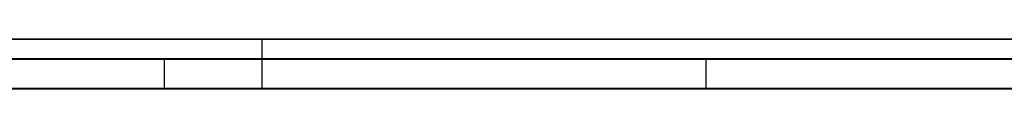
# Model space of a CAD drawing. Extents: x -2.05 to 2.05, y 0 to 2.3.
# Tile 66 of 74: x 1.569686 to 1.579658, y 2.219499 to 2.219999. Entities that reach past the tile are written whole.
import ezdxf

# ---------------------------------------------------------------- set-up
doc = ezdxf.new("R2010")
doc.units = 0
doc.layers.get('0').update_dxf_attribs({"linetype": 'CONTINUOUS'})

# ---------------------------------------------------------------- blocks, each defined once
blk = doc.blocks.new('*U1')
at = {"extrusion": (0, 1, 0)}
for p, q in [((1.978, 2.2199991, -0.83), (-1.978, 2.2199991, -0.83)), ((-1.978, 2.2199991, 0.83), (1.978, 2.2199991, 0.83)), ((0.708, 2.2199991, -0.705), (1.628, 2.2199991, -0.705)), ((1.628, 2.2199991, -0.405), (0.708, 2.2199991, -0.405)), ((1.5721384, 2.2199991, -0.20115), (1.6158282, 2.2199991, -0.32115)), ((1.5883017, 2.2199991, -0.20115), (1.5721384, 2.2199991, -0.20115)), ((1.628, 2.2197991, -0.705), (0.708, 2.2197991, -0.705)), ((0.708, 2.2197991, -0.405), (1.628, 2.2197991, -0.405)), ((1.5870179, 2.2197991, -0.4910237), (1.5554751, 2.2197991, -0.5390237)), ((1.5711485, 2.2197991, -0.5428441), (1.6057281, 2.2197991, -0.4910237)), ((1.5554751, 2.2194991, -0.5390237), (1.5870179, 2.2194991, -0.4910237)), ((1.6057281, 2.2194991, -0.4910237), (1.5711485, 2.2194991, -0.5428441)), ((1.6158282, 2.2194991, -0.32115), (1.5721384, 2.2194991, -0.20115)), ((1.5721384, 2.2194991, -0.20115), (1.5883017, 2.2194991, -0.20115))]:
    blk.add_line(p, q, dxfattribs=at)
for p, q in [((1.978, 2.2199991, -0.83), (-1.978, 2.2199991, -0.83)), ((0.708, 2.2199991, -0.705), (1.628, 2.2199991, -0.705)), ((1.628, 2.2197991, -0.705), (0.708, 2.2197991, -0.705)), ((1.5711485, 2.2197991, -0.5428441), (1.5711485, 2.2194991, -0.5428441)), ((1.5766343, 2.2197991, -0.5582237), (1.5766343, 2.2194991, -0.5582237)), ((1.5766343, 2.2197991, -0.5582237), (1.5766343, 2.2194991, -0.5582237))]:
    blk.add_line(p, q)
at = {"extrusion": (0, 0, -1)}
for p, q in [((-1.978, 2.2199991, 0.83), (1.978, 2.2199991, 0.83)), ((1.628, 2.2199991, -0.405), (0.708, 2.2199991, -0.405)), ((1.5883017, 2.2199991, -0.20115), (1.5721384, 2.2199991, -0.20115)), ((1.5721384, 2.2199991, -0.20115), (1.5721384, 2.2194991, -0.20115)), ((0.708, 2.2197991, -0.405), (1.628, 2.2197991, -0.405)), ((1.5721384, 2.2194991, -0.20115), (1.5883017, 2.2194991, -0.20115))]:
    blk.add_line(p, q, dxfattribs=at)
at = {"extrusion": (0.939659, 0, 0.342113)}
for p, q in [((1.5721384, 2.2199991, -0.20115), (1.6158282, 2.2199991, -0.32115)), ((1.5721384, 2.2199991, -0.20115), (1.5721384, 2.2194991, -0.20115)), ((1.6158282, 2.2194991, -0.32115), (1.5721384, 2.2194991, -0.20115))]:
    blk.add_line(p, q, dxfattribs=at)
at = {"extrusion": (0.835705, 0, -0.549178)}
for p, q in [((1.5870179, 2.2197991, -0.4910237), (1.5554751, 2.2197991, -0.5390237)), ((1.5554751, 2.2194991, -0.5390237), (1.5870179, 2.2194991, -0.4910237))]:
    blk.add_line(p, q, dxfattribs=at)
at = {"extrusion": (-0.831808, 0, 0.555063)}
for p, q in [((1.5711485, 2.2197991, -0.5428441), (1.6057281, 2.2197991, -0.4910237)), ((1.5711485, 2.2197991, -0.5428441), (1.5711485, 2.2194991, -0.5428441)), ((1.6057281, 2.2194991, -0.4910237), (1.5711485, 2.2194991, -0.5428441))]:
    blk.add_line(p, q, dxfattribs=at)
for points in [[(1.5696, 2.2198, -0.554332), (1.56971, 2.2198, -0.554376), (1.56983, 2.2198, -0.554421), (1.56994, 2.2198, -0.554466), (1.57005, 2.2198, -0.554512), (1.57017, 2.2198, -0.554558), (1.57028, 2.2198, -0.554604), (1.57039, 2.2198, -0.554652), (1.57051, 2.2198, -0.554699), (1.57062, 2.2198, -0.554747), (1.57073, 2.2198, -0.554795), (1.57084, 2.2198, -0.554844), (1.57096, 2.2198, -0.554893), (1.57107, 2.2198, -0.554943), (1.57118, 2.2198, -0.554993), (1.57129, 2.2198, -0.555044), (1.5714, 2.2198, -0.555095), (1.57151, 2.2198, -0.555146), (1.57162, 2.2198, -0.555198), (1.57173, 2.2198, -0.555251), (1.57184, 2.2198, -0.555304), (1.57195, 2.2198, -0.555357), (1.57206, 2.2198, -0.555411), (1.57217, 2.2198, -0.555465), (1.57228, 2.2198, -0.55552), (1.57239, 2.2198, -0.555575), (1.5725, 2.2198, -0.55563), (1.57261, 2.2198, -0.555686), (1.57271, 2.2198, -0.555743), (1.57282, 2.2198, -0.5558), (1.57293, 2.2198, -0.555857), (1.57304, 2.2198, -0.555915), (1.57314, 2.2198, -0.555973), (1.57325, 2.2198, -0.556032), (1.57336, 2.2198, -0.556091), (1.57346, 2.2198, -0.556151), (1.57357, 2.2198, -0.556211), (1.57367, 2.2198, -0.556272), (1.57378, 2.2198, -0.556333), (1.57389, 2.2198, -0.556394), (1.57399, 2.2198, -0.556456), (1.5741, 2.2198, -0.556518), (1.5742, 2.2198, -0.556581), (1.5743, 2.2198, -0.556644), (1.57441, 2.2198, -0.556708), (1.57451, 2.2198, -0.556772), (1.57462, 2.2198, -0.556837), (1.57472, 2.2198, -0.556902), (1.57482, 2.2198, -0.556967), (1.57492, 2.2198, -0.557033), (1.57503, 2.2198, -0.5571), (1.57513, 2.2198, -0.557167), (1.57523, 2.2198, -0.557234), (1.57533, 2.2198, -0.557302), (1.57543, 2.2198, -0.55737), (1.57554, 2.2198, -0.557439), (1.57564, 2.2198, -0.557508), (1.57574, 2.2198, -0.557577), (1.57584, 2.2198, -0.557647), (1.57594, 2.2198, -0.557718), (1.57604, 2.2198, -0.557789), (1.57614, 2.2198, -0.55786), (1.57624, 2.2198, -0.557932), (1.57634, 2.2198, -0.558004), (1.57644, 2.2198, -0.558077), (1.57654, 2.2198, -0.55815), (1.57663, 2.2198, -0.558224)], [(1.5696, 2.2198, -0.554332), (1.56971, 2.2198, -0.554376), (1.56983, 2.2198, -0.554421), (1.56994, 2.2198, -0.554466), (1.57005, 2.2198, -0.554512), (1.57017, 2.2198, -0.554558), (1.57028, 2.2198, -0.554604), (1.57039, 2.2198, -0.554652), (1.57051, 2.2198, -0.554699), (1.57062, 2.2198, -0.554747), (1.57073, 2.2198, -0.554795), (1.57084, 2.2198, -0.554844), (1.57096, 2.2198, -0.554893), (1.57107, 2.2198, -0.554943), (1.57118, 2.2198, -0.554993), (1.57129, 2.2198, -0.555044), (1.5714, 2.2198, -0.555095), (1.57151, 2.2198, -0.555146), (1.57162, 2.2198, -0.555198), (1.57173, 2.2198, -0.555251), (1.57184, 2.2198, -0.555304), (1.57195, 2.2198, -0.555357), (1.57206, 2.2198, -0.555411), (1.57217, 2.2198, -0.555465), (1.57228, 2.2198, -0.55552), (1.57239, 2.2198, -0.555575), (1.5725, 2.2198, -0.55563), (1.57261, 2.2198, -0.555686), (1.57271, 2.2198, -0.555743), (1.57282, 2.2198, -0.5558), (1.57293, 2.2198, -0.555857), (1.57304, 2.2198, -0.555915), (1.57314, 2.2198, -0.555973), (1.57325, 2.2198, -0.556032), (1.57336, 2.2198, -0.556091), (1.57346, 2.2198, -0.556151), (1.57357, 2.2198, -0.556211), (1.57367, 2.2198, -0.556272), (1.57378, 2.2198, -0.556333), (1.57389, 2.2198, -0.556394), (1.57399, 2.2198, -0.556456), (1.5741, 2.2198, -0.556518), (1.5742, 2.2198, -0.556581), (1.5743, 2.2198, -0.556644), (1.57441, 2.2198, -0.556708), (1.57451, 2.2198, -0.556772), (1.57462, 2.2198, -0.556837), (1.57472, 2.2198, -0.556902), (1.57482, 2.2198, -0.556967), (1.57492, 2.2198, -0.557033), (1.57503, 2.2198, -0.5571), (1.57513, 2.2198, -0.557167), (1.57523, 2.2198, -0.557234), (1.57533, 2.2198, -0.557302), (1.57543, 2.2198, -0.55737), (1.57554, 2.2198, -0.557439), (1.57564, 2.2198, -0.557508), (1.57574, 2.2198, -0.557577), (1.57584, 2.2198, -0.557647), (1.57594, 2.2198, -0.557718), (1.57604, 2.2198, -0.557789), (1.57614, 2.2198, -0.55786), (1.57624, 2.2198, -0.557932), (1.57634, 2.2198, -0.558004), (1.57644, 2.2198, -0.558077), (1.57654, 2.2198, -0.55815), (1.57663, 2.2198, -0.558224)], [(1.57968, 2.2198, -0.595321), (1.57961, 2.2198, -0.595359), (1.57953, 2.2198, -0.595396), (1.57945, 2.2198, -0.595434), (1.57937, 2.2198, -0.595471), (1.57929, 2.2198, -0.595507), (1.57922, 2.2198, -0.595544), (1.57914, 2.2198, -0.59558), (1.57906, 2.2198, -0.595615), (1.57898, 2.2198, -0.595651), (1.5789, 2.2198, -0.595686), (1.57882, 2.2198, -0.59572), (1.57874, 2.2198, -0.595755), (1.57866, 2.2198, -0.595789), (1.57858, 2.2198, -0.595822), (1.5785, 2.2198, -0.595856), (1.57841, 2.2198, -0.595889), (1.57833, 2.2198, -0.595922), (1.57825, 2.2198, -0.595954), (1.57817, 2.2198, -0.595986), (1.57809, 2.2198, -0.596018), (1.578, 2.2198, -0.59605), (1.57792, 2.2198, -0.596081), (1.57784, 2.2198, -0.596112), (1.57775, 2.2198, -0.596142), (1.57767, 2.2198, -0.596172), (1.57758, 2.2198, -0.596202), (1.5775, 2.2198, -0.596232), (1.57742, 2.2198, -0.596261), (1.57733, 2.2198, -0.59629), (1.57724, 2.2198, -0.596318), (1.57716, 2.2198, -0.596347), (1.57707, 2.2198, -0.596374), (1.57699, 2.2198, -0.596402), (1.5769, 2.2198, -0.596429), (1.57681, 2.2198, -0.596456), (1.57673, 2.2198, -0.596483), (1.57664, 2.2198, -0.596509), (1.57655, 2.2198, -0.596535), (1.57646, 2.2198, -0.596561), (1.57638, 2.2198, -0.596586), (1.57629, 2.2198, -0.596611), (1.5762, 2.2198, -0.596636), (1.57611, 2.2198, -0.59666), (1.57602, 2.2198, -0.596684), (1.57593, 2.2198, -0.596708), (1.57584, 2.2198, -0.596732), (1.57575, 2.2198, -0.596755), (1.57566, 2.2198, -0.596777), (1.57557, 2.2198, -0.5968), (1.57548, 2.2198, -0.596822), (1.57539, 2.2198, -0.596844), (1.5753, 2.2198, -0.596865), (1.57521, 2.2198, -0.596886), (1.57511, 2.2198, -0.596907), (1.57502, 2.2198, -0.596928), (1.57493, 2.2198, -0.596948), (1.57483, 2.2198, -0.596968), (1.57474, 2.2198, -0.596988), (1.57465, 2.2198, -0.597008), (1.57455, 2.2198, -0.597027), (1.57446, 2.2198, -0.597046), (1.57436, 2.2198, -0.597065), (1.57427, 2.2198, -0.597084), (1.57417, 2.2198, -0.597103), (1.57407, 2.2198, -0.597121), (1.57398, 2.2198, -0.597139), (1.57388, 2.2198, -0.597157), (1.57378, 2.2198, -0.597175), (1.57368, 2.2198, -0.597192), (1.57358, 2.2198, -0.59721), (1.57348, 2.2198, -0.597227), (1.57338, 2.2198, -0.597244), (1.57328, 2.2198, -0.59726), (1.57318, 2.2198, -0.597277), (1.57308, 2.2198, -0.597293), (1.57298, 2.2198, -0.597309), (1.57288, 2.2198, -0.597325), (1.57277, 2.2198, -0.59734), (1.57267, 2.2198, -0.597356), (1.57257, 2.2198, -0.597371), (1.57246, 2.2198, -0.597386), (1.57236, 2.2198, -0.597401), (1.57225, 2.2198, -0.597415), (1.57215, 2.2198, -0.597429), (1.57204, 2.2198, -0.597443), (1.57194, 2.2198, -0.597457), (1.57183, 2.2198, -0.597471), (1.57172, 2.2198, -0.597484), (1.57161, 2.2198, -0.597498), (1.57151, 2.2198, -0.597511), (1.5714, 2.2198, -0.597523), (1.57129, 2.2198, -0.597536), (1.57118, 2.2198, -0.597548), (1.57107, 2.2198, -0.59756), (1.57096, 2.2198, -0.597572), (1.57085, 2.2198, -0.597584), (1.57074, 2.2198, -0.597595), (1.57062, 2.2198, -0.597607), (1.57051, 2.2198, -0.597618), (1.5704, 2.2198, -0.597629), (1.57029, 2.2198, -0.597639), (1.57017, 2.2198, -0.59765), (1.57006, 2.2198, -0.59766), (1.56994, 2.2198, -0.59767), (1.56983, 2.2198, -0.59768), (1.56971, 2.2198, -0.597689), (1.5696, 2.2198, -0.597699)], [(1.57968, 2.2198, -0.595321), (1.57961, 2.2198, -0.595359), (1.57953, 2.2198, -0.595396), (1.57945, 2.2198, -0.595434), (1.57937, 2.2198, -0.595471), (1.57929, 2.2198, -0.595507), (1.57922, 2.2198, -0.595544), (1.57914, 2.2198, -0.59558), (1.57906, 2.2198, -0.595615), (1.57898, 2.2198, -0.595651), (1.5789, 2.2198, -0.595686), (1.57882, 2.2198, -0.59572), (1.57874, 2.2198, -0.595755), (1.57866, 2.2198, -0.595789), (1.57858, 2.2198, -0.595822), (1.5785, 2.2198, -0.595856), (1.57841, 2.2198, -0.595889), (1.57833, 2.2198, -0.595922), (1.57825, 2.2198, -0.595954), (1.57817, 2.2198, -0.595986), (1.57809, 2.2198, -0.596018), (1.578, 2.2198, -0.59605), (1.57792, 2.2198, -0.596081), (1.57784, 2.2198, -0.596112), (1.57775, 2.2198, -0.596142), (1.57767, 2.2198, -0.596172), (1.57758, 2.2198, -0.596202), (1.5775, 2.2198, -0.596232), (1.57742, 2.2198, -0.596261), (1.57733, 2.2198, -0.59629), (1.57724, 2.2198, -0.596318), (1.57716, 2.2198, -0.596347), (1.57707, 2.2198, -0.596374), (1.57699, 2.2198, -0.596402), (1.5769, 2.2198, -0.596429), (1.57681, 2.2198, -0.596456), (1.57673, 2.2198, -0.596483), (1.57664, 2.2198, -0.596509), (1.57655, 2.2198, -0.596535), (1.57646, 2.2198, -0.596561), (1.57638, 2.2198, -0.596586), (1.57629, 2.2198, -0.596611), (1.5762, 2.2198, -0.596636), (1.57611, 2.2198, -0.59666), (1.57602, 2.2198, -0.596684), (1.57593, 2.2198, -0.596708), (1.57584, 2.2198, -0.596732), (1.57575, 2.2198, -0.596755), (1.57566, 2.2198, -0.596777), (1.57557, 2.2198, -0.5968), (1.57548, 2.2198, -0.596822), (1.57539, 2.2198, -0.596844), (1.5753, 2.2198, -0.596865), (1.57521, 2.2198, -0.596886), (1.57511, 2.2198, -0.596907), (1.57502, 2.2198, -0.596928), (1.57493, 2.2198, -0.596948), (1.57483, 2.2198, -0.596968), (1.57474, 2.2198, -0.596988), (1.57465, 2.2198, -0.597008), (1.57455, 2.2198, -0.597027), (1.57446, 2.2198, -0.597046), (1.57436, 2.2198, -0.597065), (1.57427, 2.2198, -0.597084), (1.57417, 2.2198, -0.597103), (1.57407, 2.2198, -0.597121), (1.57398, 2.2198, -0.597139), (1.57388, 2.2198, -0.597157), (1.57378, 2.2198, -0.597175), (1.57368, 2.2198, -0.597192), (1.57358, 2.2198, -0.59721), (1.57348, 2.2198, -0.597227), (1.57338, 2.2198, -0.597244), (1.57328, 2.2198, -0.59726), (1.57318, 2.2198, -0.597277), (1.57308, 2.2198, -0.597293), (1.57298, 2.2198, -0.597309), (1.57288, 2.2198, -0.597325), (1.57277, 2.2198, -0.59734), (1.57267, 2.2198, -0.597356), (1.57257, 2.2198, -0.597371), (1.57246, 2.2198, -0.597386), (1.57236, 2.2198, -0.597401), (1.57225, 2.2198, -0.597415), (1.57215, 2.2198, -0.597429), (1.57204, 2.2198, -0.597443), (1.57194, 2.2198, -0.597457), (1.57183, 2.2198, -0.597471), (1.57172, 2.2198, -0.597484), (1.57161, 2.2198, -0.597498), (1.57151, 2.2198, -0.597511), (1.5714, 2.2198, -0.597523), (1.57129, 2.2198, -0.597536), (1.57118, 2.2198, -0.597548), (1.57107, 2.2198, -0.59756), (1.57096, 2.2198, -0.597572), (1.57085, 2.2198, -0.597584), (1.57074, 2.2198, -0.597595), (1.57062, 2.2198, -0.597607), (1.57051, 2.2198, -0.597618), (1.5704, 2.2198, -0.597629), (1.57029, 2.2198, -0.597639), (1.57017, 2.2198, -0.59765), (1.57006, 2.2198, -0.59766), (1.56994, 2.2198, -0.59767), (1.56983, 2.2198, -0.59768), (1.56971, 2.2198, -0.597689), (1.5696, 2.2198, -0.597699)], [(1.56954, 2.2198, -0.610979), (1.56975, 2.2198, -0.610973), (1.56996, 2.2198, -0.610968), (1.57018, 2.2198, -0.610961), (1.57039, 2.2198, -0.610955), (1.5706, 2.2198, -0.610948), (1.57081, 2.2198, -0.610941), (1.57102, 2.2198, -0.610934), (1.57122, 2.2198, -0.610926), (1.57143, 2.2198, -0.610918), (1.57164, 2.2198, -0.61091), (1.57184, 2.2198, -0.610902), (1.57204, 2.2198, -0.610893), (1.57225, 2.2198, -0.610884), (1.57245, 2.2198, -0.610874), (1.57265, 2.2198, -0.610864), (1.57285, 2.2198, -0.610854), (1.57305, 2.2198, -0.610844), (1.57325, 2.2198, -0.610833), (1.57345, 2.2198, -0.610822), (1.57364, 2.2198, -0.610811), (1.57384, 2.2198, -0.610799), (1.57404, 2.2198, -0.610787), (1.57423, 2.2198, -0.610775), (1.57442, 2.2198, -0.610762), (1.57462, 2.2198, -0.610749), (1.57481, 2.2198, -0.610736), (1.575, 2.2198, -0.610722), (1.57519, 2.2198, -0.610708), (1.57538, 2.2198, -0.610694), (1.57556, 2.2198, -0.61068), (1.57575, 2.2198, -0.610665), (1.57594, 2.2198, -0.61065), (1.57612, 2.2198, -0.610634), (1.57631, 2.2198, -0.610619), (1.57649, 2.2198, -0.610603), (1.57667, 2.2198, -0.610586), (1.57685, 2.2198, -0.61057), (1.57703, 2.2198, -0.610553), (1.57721, 2.2198, -0.610535), (1.57739, 2.2198, -0.610518), (1.57757, 2.2198, -0.6105), (1.57775, 2.2198, -0.610482), (1.57792, 2.2198, -0.610463), (1.5781, 2.2198, -0.610444), (1.57827, 2.2198, -0.610425), (1.57845, 2.2198, -0.610406), (1.57862, 2.2198, -0.610386), (1.57879, 2.2198, -0.610366), (1.57896, 2.2198, -0.610345), (1.57913, 2.2198, -0.610325), (1.5793, 2.2198, -0.610304), (1.57947, 2.2198, -0.610282), (1.57963, 2.2198, -0.610261), (1.5798, 2.2198, -0.610239)], [(1.56954, 2.2198, -0.610979), (1.56975, 2.2198, -0.610973), (1.56996, 2.2198, -0.610968), (1.57018, 2.2198, -0.610961), (1.57039, 2.2198, -0.610955), (1.5706, 2.2198, -0.610948), (1.57081, 2.2198, -0.610941), (1.57102, 2.2198, -0.610934), (1.57122, 2.2198, -0.610926), (1.57143, 2.2198, -0.610918), (1.57164, 2.2198, -0.61091), (1.57184, 2.2198, -0.610902), (1.57204, 2.2198, -0.610893), (1.57225, 2.2198, -0.610884), (1.57245, 2.2198, -0.610874), (1.57265, 2.2198, -0.610864), (1.57285, 2.2198, -0.610854), (1.57305, 2.2198, -0.610844), (1.57325, 2.2198, -0.610833), (1.57345, 2.2198, -0.610822), (1.57364, 2.2198, -0.610811), (1.57384, 2.2198, -0.610799), (1.57404, 2.2198, -0.610787), (1.57423, 2.2198, -0.610775), (1.57442, 2.2198, -0.610762), (1.57462, 2.2198, -0.610749), (1.57481, 2.2198, -0.610736), (1.575, 2.2198, -0.610722), (1.57519, 2.2198, -0.610708), (1.57538, 2.2198, -0.610694), (1.57556, 2.2198, -0.61068), (1.57575, 2.2198, -0.610665), (1.57594, 2.2198, -0.61065), (1.57612, 2.2198, -0.610634), (1.57631, 2.2198, -0.610619), (1.57649, 2.2198, -0.610603), (1.57667, 2.2198, -0.610586), (1.57685, 2.2198, -0.61057), (1.57703, 2.2198, -0.610553), (1.57721, 2.2198, -0.610535), (1.57739, 2.2198, -0.610518), (1.57757, 2.2198, -0.6105), (1.57775, 2.2198, -0.610482), (1.57792, 2.2198, -0.610463), (1.5781, 2.2198, -0.610444), (1.57827, 2.2198, -0.610425), (1.57845, 2.2198, -0.610406), (1.57862, 2.2198, -0.610386), (1.57879, 2.2198, -0.610366), (1.57896, 2.2198, -0.610345), (1.57913, 2.2198, -0.610325), (1.5793, 2.2198, -0.610304), (1.57947, 2.2198, -0.610282), (1.57963, 2.2198, -0.610261), (1.5798, 2.2198, -0.610239)], [(1.57988, 2.2198, -0.546158), (1.5796, 2.2198, -0.546023), (1.57932, 2.2198, -0.545889), (1.57903, 2.2198, -0.545756), (1.57874, 2.2198, -0.545625), (1.57846, 2.2198, -0.545496), (1.57817, 2.2198, -0.545368), (1.57787, 2.2198, -0.545242), (1.57758, 2.2198, -0.545117), (1.57729, 2.2198, -0.544993), (1.57699, 2.2198, -0.544872), (1.5767, 2.2198, -0.544751), (1.5764, 2.2198, -0.544632), (1.5761, 2.2198, -0.544515), (1.5758, 2.2198, -0.544399), (1.5755, 2.2198, -0.544285), (1.5752, 2.2198, -0.544172), (1.5749, 2.2198, -0.544061), (1.57459, 2.2198, -0.543951), (1.57428, 2.2198, -0.543843), (1.57398, 2.2198, -0.543736), (1.57367, 2.2198, -0.543631), (1.57336, 2.2198, -0.543527), (1.57305, 2.2198, -0.543425), (1.57273, 2.2198, -0.543325), (1.57242, 2.2198, -0.543226), (1.5721, 2.2198, -0.543128), (1.57179, 2.2198, -0.543032), (1.57147, 2.2198, -0.542937), (1.57115, 2.2198, -0.542844)], [(1.57988, 2.2198, -0.546158), (1.5796, 2.2198, -0.546023), (1.57932, 2.2198, -0.545889), (1.57903, 2.2198, -0.545756), (1.57874, 2.2198, -0.545625), (1.57846, 2.2198, -0.545496), (1.57817, 2.2198, -0.545368), (1.57787, 2.2198, -0.545242), (1.57758, 2.2198, -0.545117), (1.57729, 2.2198, -0.544993), (1.57699, 2.2198, -0.544872), (1.5767, 2.2198, -0.544751), (1.5764, 2.2198, -0.544632), (1.5761, 2.2198, -0.544515), (1.5758, 2.2198, -0.544399), (1.5755, 2.2198, -0.544285), (1.5752, 2.2198, -0.544172), (1.5749, 2.2198, -0.544061), (1.57459, 2.2198, -0.543951), (1.57428, 2.2198, -0.543843), (1.57398, 2.2198, -0.543736), (1.57367, 2.2198, -0.543631), (1.57336, 2.2198, -0.543527), (1.57305, 2.2198, -0.543425), (1.57273, 2.2198, -0.543325), (1.57242, 2.2198, -0.543226), (1.5721, 2.2198, -0.543128), (1.57179, 2.2198, -0.543032), (1.57147, 2.2198, -0.542937), (1.57115, 2.2198, -0.542844)], [(1.57663, 2.2198, -0.558224), (1.57674, 2.2198, -0.55831), (1.57685, 2.2198, -0.558397), (1.57696, 2.2198, -0.558484), (1.57707, 2.2198, -0.558572), (1.57718, 2.2198, -0.55866), (1.57729, 2.2198, -0.558748), (1.5774, 2.2198, -0.558837), (1.5775, 2.2198, -0.558926), (1.57761, 2.2198, -0.559016), (1.57772, 2.2198, -0.559106), (1.57782, 2.2198, -0.559197), (1.57793, 2.2198, -0.559288), (1.57803, 2.2198, -0.559379), (1.57813, 2.2198, -0.559471), (1.57824, 2.2198, -0.559563), (1.57834, 2.2198, -0.559656), (1.57844, 2.2198, -0.559749), (1.57854, 2.2198, -0.559843), (1.57865, 2.2198, -0.559936), (1.57875, 2.2198, -0.560031), (1.57885, 2.2198, -0.560126), (1.57895, 2.2198, -0.560221), (1.57905, 2.2198, -0.560316), (1.57914, 2.2198, -0.560412), (1.57924, 2.2198, -0.560509), (1.57934, 2.2198, -0.560606), (1.57944, 2.2198, -0.560703), (1.57953, 2.2198, -0.5608), (1.57963, 2.2198, -0.560899), (1.57973, 2.2198, -0.560997)], [(1.57663, 2.2198, -0.558224), (1.57674, 2.2198, -0.55831), (1.57685, 2.2198, -0.558397), (1.57696, 2.2198, -0.558484), (1.57707, 2.2198, -0.558572), (1.57718, 2.2198, -0.55866), (1.57729, 2.2198, -0.558748), (1.5774, 2.2198, -0.558837), (1.5775, 2.2198, -0.558926), (1.57761, 2.2198, -0.559016), (1.57772, 2.2198, -0.559106), (1.57782, 2.2198, -0.559197), (1.57793, 2.2198, -0.559288), (1.57803, 2.2198, -0.559379), (1.57813, 2.2198, -0.559471), (1.57824, 2.2198, -0.559563), (1.57834, 2.2198, -0.559656), (1.57844, 2.2198, -0.559749), (1.57854, 2.2198, -0.559843), (1.57865, 2.2198, -0.559936), (1.57875, 2.2198, -0.560031), (1.57885, 2.2198, -0.560126), (1.57895, 2.2198, -0.560221), (1.57905, 2.2198, -0.560316), (1.57914, 2.2198, -0.560412), (1.57924, 2.2198, -0.560509), (1.57934, 2.2198, -0.560606), (1.57944, 2.2198, -0.560703), (1.57953, 2.2198, -0.5608), (1.57963, 2.2198, -0.560899), (1.57973, 2.2198, -0.560997)], [(1.56958, 2.2195, -0.554324), (1.56975, 2.2195, -0.554391), (1.56992, 2.2195, -0.554459), (1.57009, 2.2195, -0.554527), (1.57026, 2.2195, -0.554597), (1.57043, 2.2195, -0.554668), (1.5706, 2.2195, -0.55474), (1.57077, 2.2195, -0.554812), (1.57094, 2.2195, -0.554886), (1.57111, 2.2195, -0.554961), (1.57128, 2.2195, -0.555037), (1.57144, 2.2195, -0.555114), (1.57161, 2.2195, -0.555192), (1.57177, 2.2195, -0.555271), (1.57194, 2.2195, -0.555351), (1.5721, 2.2195, -0.555432), (1.57227, 2.2195, -0.555514), (1.57243, 2.2195, -0.555597), (1.57259, 2.2195, -0.555681), (1.57276, 2.2195, -0.555766), (1.57292, 2.2195, -0.555852), (1.57308, 2.2195, -0.555939), (1.57324, 2.2195, -0.556027), (1.5734, 2.2195, -0.556116), (1.57356, 2.2195, -0.556206), (1.57372, 2.2195, -0.556298), (1.57388, 2.2195, -0.55639), (1.57404, 2.2195, -0.556483), (1.57419, 2.2195, -0.556577), (1.57435, 2.2195, -0.556672), (1.57451, 2.2195, -0.556769), (1.57466, 2.2195, -0.556866), (1.57482, 2.2195, -0.556964), (1.57497, 2.2195, -0.557064), (1.57513, 2.2195, -0.557164), (1.57528, 2.2195, -0.557265), (1.57543, 2.2195, -0.557368), (1.57558, 2.2195, -0.557471), (1.57574, 2.2195, -0.557576), (1.57589, 2.2195, -0.557681), (1.57604, 2.2195, -0.557788), (1.57619, 2.2195, -0.557895), (1.57634, 2.2195, -0.558004), (1.57649, 2.2195, -0.558113), (1.57663, 2.2195, -0.558224)], [(1.56958, 2.2195, -0.554324), (1.56975, 2.2195, -0.554391), (1.56992, 2.2195, -0.554459), (1.57009, 2.2195, -0.554527), (1.57026, 2.2195, -0.554597), (1.57043, 2.2195, -0.554668), (1.5706, 2.2195, -0.55474), (1.57077, 2.2195, -0.554812), (1.57094, 2.2195, -0.554886), (1.57111, 2.2195, -0.554961), (1.57128, 2.2195, -0.555037), (1.57144, 2.2195, -0.555114), (1.57161, 2.2195, -0.555192), (1.57177, 2.2195, -0.555271), (1.57194, 2.2195, -0.555351), (1.5721, 2.2195, -0.555432), (1.57227, 2.2195, -0.555514), (1.57243, 2.2195, -0.555597), (1.57259, 2.2195, -0.555681), (1.57276, 2.2195, -0.555766), (1.57292, 2.2195, -0.555852), (1.57308, 2.2195, -0.555939), (1.57324, 2.2195, -0.556027), (1.5734, 2.2195, -0.556116), (1.57356, 2.2195, -0.556206), (1.57372, 2.2195, -0.556298), (1.57388, 2.2195, -0.55639), (1.57404, 2.2195, -0.556483), (1.57419, 2.2195, -0.556577), (1.57435, 2.2195, -0.556672), (1.57451, 2.2195, -0.556769), (1.57466, 2.2195, -0.556866), (1.57482, 2.2195, -0.556964), (1.57497, 2.2195, -0.557064), (1.57513, 2.2195, -0.557164), (1.57528, 2.2195, -0.557265), (1.57543, 2.2195, -0.557368), (1.57558, 2.2195, -0.557471), (1.57574, 2.2195, -0.557576), (1.57589, 2.2195, -0.557681), (1.57604, 2.2195, -0.557788), (1.57619, 2.2195, -0.557895), (1.57634, 2.2195, -0.558004), (1.57649, 2.2195, -0.558113), (1.57663, 2.2195, -0.558224)], [(1.57971, 2.2195, -0.595306), (1.5796, 2.2195, -0.595363), (1.57948, 2.2195, -0.595419), (1.57936, 2.2195, -0.595475), (1.57925, 2.2195, -0.59553), (1.57913, 2.2195, -0.595584), (1.57901, 2.2195, -0.595638), (1.57889, 2.2195, -0.59569), (1.57877, 2.2195, -0.595742), (1.57865, 2.2195, -0.595794), (1.57852, 2.2195, -0.595844), (1.5784, 2.2195, -0.595894), (1.57828, 2.2195, -0.595943), (1.57816, 2.2195, -0.595991), (1.57803, 2.2195, -0.596039), (1.57791, 2.2195, -0.596086), (1.57778, 2.2195, -0.596132), (1.57765, 2.2195, -0.596177), (1.57753, 2.2195, -0.596222), (1.5774, 2.2195, -0.596266), (1.57727, 2.2195, -0.596309), (1.57714, 2.2195, -0.596352), (1.57701, 2.2195, -0.596394), (1.57688, 2.2195, -0.596435), (1.57675, 2.2195, -0.596475), (1.57662, 2.2195, -0.596515), (1.57649, 2.2195, -0.596553), (1.57636, 2.2195, -0.596592), (1.57622, 2.2195, -0.596629), (1.57609, 2.2195, -0.596666), (1.57596, 2.2195, -0.596702), (1.57582, 2.2195, -0.596737), (1.57569, 2.2195, -0.596771), (1.57555, 2.2195, -0.596805), (1.57541, 2.2195, -0.596838), (1.57527, 2.2195, -0.596871), (1.57514, 2.2195, -0.596902), (1.575, 2.2195, -0.596933), (1.57486, 2.2195, -0.596963), (1.57472, 2.2195, -0.596993), (1.57457, 2.2195, -0.597023), (1.57443, 2.2195, -0.597052), (1.57429, 2.2195, -0.59708), (1.57414, 2.2195, -0.597108), (1.574, 2.2195, -0.597135), (1.57385, 2.2195, -0.597162), (1.5737, 2.2195, -0.597189), (1.57355, 2.2195, -0.597215), (1.5734, 2.2195, -0.59724), (1.57325, 2.2195, -0.597265), (1.5731, 2.2195, -0.59729), (1.57295, 2.2195, -0.597314), (1.57279, 2.2195, -0.597337), (1.57264, 2.2195, -0.597361), (1.57248, 2.2195, -0.597383), (1.57232, 2.2195, -0.597405), (1.57217, 2.2195, -0.597427), (1.57201, 2.2195, -0.597448), (1.57185, 2.2195, -0.597469), (1.57168, 2.2195, -0.597489), (1.57152, 2.2195, -0.597508), (1.57136, 2.2195, -0.597528), (1.57119, 2.2195, -0.597546), (1.57103, 2.2195, -0.597565), (1.57086, 2.2195, -0.597582), (1.5707, 2.2195, -0.5976), (1.57053, 2.2195, -0.597616), (1.57036, 2.2195, -0.597633), (1.57019, 2.2195, -0.597648), (1.57002, 2.2195, -0.597664), (1.56984, 2.2195, -0.597679), (1.56967, 2.2195, -0.597693)], [(1.57971, 2.2195, -0.595306), (1.5796, 2.2195, -0.595363), (1.57948, 2.2195, -0.595419), (1.57936, 2.2195, -0.595475), (1.57925, 2.2195, -0.59553), (1.57913, 2.2195, -0.595584), (1.57901, 2.2195, -0.595638), (1.57889, 2.2195, -0.59569), (1.57877, 2.2195, -0.595742), (1.57865, 2.2195, -0.595794), (1.57852, 2.2195, -0.595844), (1.5784, 2.2195, -0.595894), (1.57828, 2.2195, -0.595943), (1.57816, 2.2195, -0.595991), (1.57803, 2.2195, -0.596039), (1.57791, 2.2195, -0.596086), (1.57778, 2.2195, -0.596132), (1.57765, 2.2195, -0.596177), (1.57753, 2.2195, -0.596222), (1.5774, 2.2195, -0.596266), (1.57727, 2.2195, -0.596309), (1.57714, 2.2195, -0.596352), (1.57701, 2.2195, -0.596394), (1.57688, 2.2195, -0.596435), (1.57675, 2.2195, -0.596475), (1.57662, 2.2195, -0.596515), (1.57649, 2.2195, -0.596553), (1.57636, 2.2195, -0.596592), (1.57622, 2.2195, -0.596629), (1.57609, 2.2195, -0.596666), (1.57596, 2.2195, -0.596702), (1.57582, 2.2195, -0.596737), (1.57569, 2.2195, -0.596771), (1.57555, 2.2195, -0.596805), (1.57541, 2.2195, -0.596838), (1.57527, 2.2195, -0.596871), (1.57514, 2.2195, -0.596902), (1.575, 2.2195, -0.596933), (1.57486, 2.2195, -0.596963), (1.57472, 2.2195, -0.596993), (1.57457, 2.2195, -0.597023), (1.57443, 2.2195, -0.597052), (1.57429, 2.2195, -0.59708), (1.57414, 2.2195, -0.597108), (1.574, 2.2195, -0.597135), (1.57385, 2.2195, -0.597162), (1.5737, 2.2195, -0.597189), (1.57355, 2.2195, -0.597215), (1.5734, 2.2195, -0.59724), (1.57325, 2.2195, -0.597265), (1.5731, 2.2195, -0.59729), (1.57295, 2.2195, -0.597314), (1.57279, 2.2195, -0.597337), (1.57264, 2.2195, -0.597361), (1.57248, 2.2195, -0.597383), (1.57232, 2.2195, -0.597405), (1.57217, 2.2195, -0.597427), (1.57201, 2.2195, -0.597448), (1.57185, 2.2195, -0.597469), (1.57168, 2.2195, -0.597489), (1.57152, 2.2195, -0.597508), (1.57136, 2.2195, -0.597528), (1.57119, 2.2195, -0.597546), (1.57103, 2.2195, -0.597565), (1.57086, 2.2195, -0.597582), (1.5707, 2.2195, -0.5976), (1.57053, 2.2195, -0.597616), (1.57036, 2.2195, -0.597633), (1.57019, 2.2195, -0.597648), (1.57002, 2.2195, -0.597664), (1.56984, 2.2195, -0.597679), (1.56967, 2.2195, -0.597693)], [(1.57975, 2.2195, -0.610246), (1.5795, 2.2195, -0.610278), (1.57924, 2.2195, -0.61031), (1.57899, 2.2195, -0.610342), (1.57873, 2.2195, -0.610372), (1.57847, 2.2195, -0.610402), (1.57821, 2.2195, -0.610432), (1.57795, 2.2195, -0.61046), (1.57769, 2.2195, -0.610488), (1.57742, 2.2195, -0.610515), (1.57715, 2.2195, -0.610541), (1.57688, 2.2195, -0.610567), (1.57661, 2.2195, -0.610592), (1.57633, 2.2195, -0.610617), (1.57605, 2.2195, -0.61064), (1.57577, 2.2195, -0.610663), (1.57549, 2.2195, -0.610685), (1.57521, 2.2195, -0.610707), (1.57492, 2.2195, -0.610727), (1.57464, 2.2195, -0.610748), (1.57435, 2.2195, -0.610767), (1.57406, 2.2195, -0.610786), (1.57376, 2.2195, -0.610804), (1.57347, 2.2195, -0.610821), (1.57317, 2.2195, -0.610837), (1.57287, 2.2195, -0.610853), (1.57257, 2.2195, -0.610868), (1.57226, 2.2195, -0.610883), (1.57196, 2.2195, -0.610897), (1.57165, 2.2195, -0.61091), (1.57134, 2.2195, -0.610922), (1.57103, 2.2195, -0.610934), (1.57071, 2.2195, -0.610944), (1.5704, 2.2195, -0.610955), (1.57008, 2.2195, -0.610964), (1.56976, 2.2195, -0.610973), (1.56944, 2.2195, -0.610981)], [(1.57975, 2.2195, -0.610246), (1.5795, 2.2195, -0.610278), (1.57924, 2.2195, -0.61031), (1.57899, 2.2195, -0.610342), (1.57873, 2.2195, -0.610372), (1.57847, 2.2195, -0.610402), (1.57821, 2.2195, -0.610432), (1.57795, 2.2195, -0.61046), (1.57769, 2.2195, -0.610488), (1.57742, 2.2195, -0.610515), (1.57715, 2.2195, -0.610541), (1.57688, 2.2195, -0.610567), (1.57661, 2.2195, -0.610592), (1.57633, 2.2195, -0.610617), (1.57605, 2.2195, -0.61064), (1.57577, 2.2195, -0.610663), (1.57549, 2.2195, -0.610685), (1.57521, 2.2195, -0.610707), (1.57492, 2.2195, -0.610727), (1.57464, 2.2195, -0.610748), (1.57435, 2.2195, -0.610767), (1.57406, 2.2195, -0.610786), (1.57376, 2.2195, -0.610804), (1.57347, 2.2195, -0.610821), (1.57317, 2.2195, -0.610837), (1.57287, 2.2195, -0.610853), (1.57257, 2.2195, -0.610868), (1.57226, 2.2195, -0.610883), (1.57196, 2.2195, -0.610897), (1.57165, 2.2195, -0.61091), (1.57134, 2.2195, -0.610922), (1.57103, 2.2195, -0.610934), (1.57071, 2.2195, -0.610944), (1.5704, 2.2195, -0.610955), (1.57008, 2.2195, -0.610964), (1.56976, 2.2195, -0.610973), (1.56944, 2.2195, -0.610981)], [(1.57115, 2.2195, -0.542844), (1.57163, 2.2195, -0.542985), (1.57211, 2.2195, -0.543129), (1.57258, 2.2195, -0.543276), (1.57305, 2.2195, -0.543427), (1.57352, 2.2195, -0.543581), (1.57398, 2.2195, -0.543739), (1.57445, 2.2195, -0.5439), (1.5749, 2.2195, -0.544064), (1.57536, 2.2195, -0.544232), (1.57581, 2.2195, -0.544404), (1.57627, 2.2195, -0.544579), (1.57671, 2.2195, -0.544757), (1.57716, 2.2195, -0.544938), (1.5776, 2.2195, -0.545124), (1.57804, 2.2195, -0.545312), (1.57847, 2.2195, -0.545504), (1.57891, 2.2195, -0.545699), (1.57934, 2.2195, -0.545898), (1.57976, 2.2195, -0.5461)], [(1.57115, 2.2195, -0.542844), (1.57163, 2.2195, -0.542985), (1.57211, 2.2195, -0.543129), (1.57258, 2.2195, -0.543276), (1.57305, 2.2195, -0.543427), (1.57352, 2.2195, -0.543581), (1.57398, 2.2195, -0.543739), (1.57445, 2.2195, -0.5439), (1.5749, 2.2195, -0.544064), (1.57536, 2.2195, -0.544232), (1.57581, 2.2195, -0.544404), (1.57627, 2.2195, -0.544579), (1.57671, 2.2195, -0.544757), (1.57716, 2.2195, -0.544938), (1.5776, 2.2195, -0.545124), (1.57804, 2.2195, -0.545312), (1.57847, 2.2195, -0.545504), (1.57891, 2.2195, -0.545699), (1.57934, 2.2195, -0.545898), (1.57976, 2.2195, -0.5461)], [(1.57663, 2.2195, -0.558224), (1.5768, 2.2195, -0.558354), (1.57697, 2.2195, -0.558485), (1.57713, 2.2195, -0.558617), (1.57729, 2.2195, -0.55875), (1.57745, 2.2195, -0.558883), (1.57761, 2.2195, -0.559018), (1.57777, 2.2195, -0.559154), (1.57793, 2.2195, -0.559291), (1.57809, 2.2195, -0.559428), (1.57824, 2.2195, -0.559567), (1.5784, 2.2195, -0.559706), (1.57855, 2.2195, -0.559847), (1.5787, 2.2195, -0.559988), (1.57885, 2.2195, -0.560131), (1.579, 2.2195, -0.560274), (1.57915, 2.2195, -0.560418), (1.5793, 2.2195, -0.560564), (1.57944, 2.2195, -0.56071), (1.57959, 2.2195, -0.560857), (1.57973, 2.2195, -0.561005)], [(1.57663, 2.2195, -0.558224), (1.5768, 2.2195, -0.558354), (1.57697, 2.2195, -0.558485), (1.57713, 2.2195, -0.558617), (1.57729, 2.2195, -0.55875), (1.57745, 2.2195, -0.558883), (1.57761, 2.2195, -0.559018), (1.57777, 2.2195, -0.559154), (1.57793, 2.2195, -0.559291), (1.57809, 2.2195, -0.559428), (1.57824, 2.2195, -0.559567), (1.5784, 2.2195, -0.559706), (1.57855, 2.2195, -0.559847), (1.5787, 2.2195, -0.559988), (1.57885, 2.2195, -0.560131), (1.579, 2.2195, -0.560274), (1.57915, 2.2195, -0.560418), (1.5793, 2.2195, -0.560564), (1.57944, 2.2195, -0.56071), (1.57959, 2.2195, -0.560857), (1.57973, 2.2195, -0.561005)]]:
    blk.add_polyline3d(points)

msp = doc.modelspace()

# ---------------------------------------------------------------- block references
msp.add_blockref('*U1', (0, 0))

doc.saveas('drawing.dxf')
